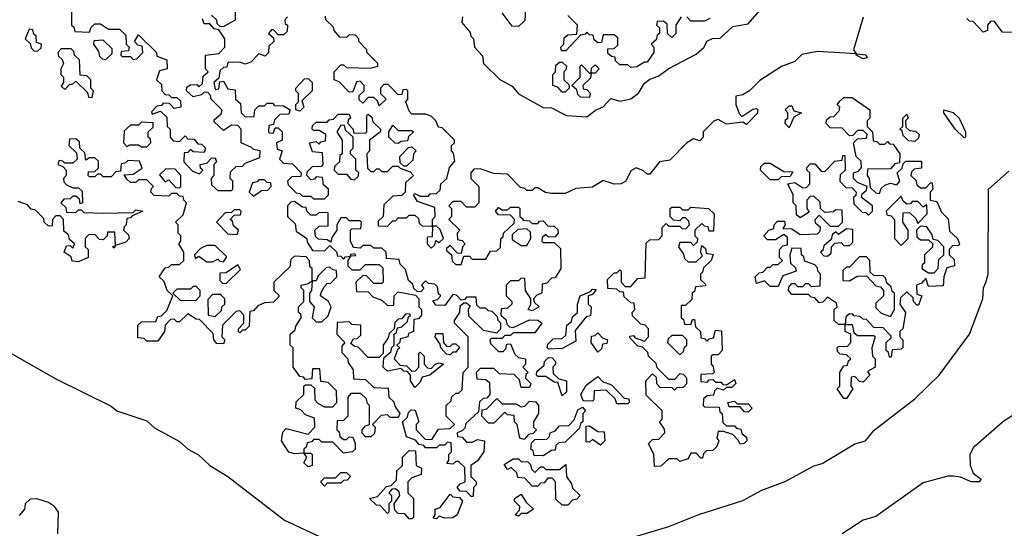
# Model space of a CAD drawing. Extents: x 2528705 to 2678277, y 911730 to 1023331.
# Tile 109 of 241: x 2584370 to 2587972, y 991035 to 992895. Entities that reach past the tile are written whole.
import ezdxf

# ---------------------------------------------------------------- set-up
doc = ezdxf.new("R2010")
doc.units = 0

msp = doc.modelspace()

# ---------------------------------------------------------------- linework, layer by layer
at = {"layer": '0CON20XD'}
for points in [[(2586221.7, 992958.3), (2586217.5, 992892.5), (2586195, 992870), (2586171.7, 992871.7), (2586135, 992920)], [(2584560, 992935), (2584560, 992875), (2584568.3, 992868.3), (2584571.7, 992851.7), (2584625, 992850), (2584631.7, 992868.3), (2584645, 992880), (2584665, 992880), (2584695, 992860), (2584735, 992860), (2584758.3, 992838.3), (2584760, 992805), (2584770, 992795), (2584768.3, 992781.7), (2584741.7, 992778.3), (2584740, 992765), (2584745, 992760), (2584775, 992760), (2584785, 992750), (2584798.3, 992751.7), (2584820, 992775), (2584818.3, 992798.3), (2584801.7, 992801.7), (2584790, 992815), (2584805, 992840), (2584870, 992775), (2584871.7, 992761.7), (2584908.3, 992748.3), (2584910, 992715), (2584881.7, 992708.3), (2584870, 992675), (2584888.3, 992658.3), (2584890, 992635), (2584901.7, 992621.7), (2584915, 992620), (2584925, 992610), (2584945, 992610), (2584958.3, 992598.3), (2584960, 992575), (2584935, 992570), (2584918.3, 992588.3), (2584895, 992590), (2584888.3, 992581.7), (2584871.7, 992578.3), (2584851.7, 992558.3), (2584855, 992550), (2584885, 992560), (2584908.3, 992538.3), (2584910, 992505), (2584920, 992495), (2584920, 992465), (2584931.7, 992451.7), (2584955, 992450), (2584975, 992470), (2584985, 992460), (2585008.3, 992458.3), (2585021.7, 992441.7), (2585035, 992440), (2585050, 992425), (2585045, 992410), (2585005, 992412.5), (2584995, 992420), (2584985, 992410), (2584971.7, 992408.3), (2584970, 992375), (2585001.7, 992341.7), (2585028.3, 992331.7), (2585040, 992345), (2585031.7, 992351.7), (2585030, 992365), (2585055, 992370), (2585071.7, 992388.3), (2585085, 992390), (2585090, 992375), (2585080, 992365), (2585080, 992325), (2585070, 992315), (2585071.7, 992291.7), (2585095, 992270), (2585145, 992270)], [(2585071.7, 992911.7), (2585090, 992895), (2585091.7, 992881.7), (2585101.7, 992871.7), (2585115, 992870), (2585160, 992895), (2585160, 992925)], [(2585990, 992905), (2585987.5, 992885), (2586018.3, 992848.3), (2586020, 992835), (2586030, 992825), (2586033.3, 992795), (2586063, 992763), (2586066.2, 992735), (2586126.4, 992676.4), (2586172, 992652), (2586194.3, 992624.3), (2586285, 992573.8), (2586315, 992573.3), (2586370, 992545), (2586445, 992540), (2586476, 992564), (2586505, 992576.7), (2586533, 992607), (2586565, 992596.7), (2586605, 992606), (2586633.1, 992626.9), (2586655, 992662.5), (2586675, 992677.5), (2586705, 992688.8), (2586745, 992716.2), (2586845, 992768.8), (2586873.3, 992795), (2586884, 992816), (2586903.9, 992826.1), (2586932, 992828), (2586979.3, 992870.7), (2587035, 992880), (2587075, 992926.2)], [(2586521.7, 992771.7), (2586521.7, 992788.3), (2586545, 992790), (2586558.3, 992801.7), (2586558.3, 992828.3), (2586545, 992840), (2586505, 992840), (2586498.3, 992811.7), (2586485, 992810), (2586471.7, 992821.7), (2586468.3, 992838.3), (2586455, 992840), (2586445, 992850), (2586438.3, 992841.7), (2586421.7, 992838.3), (2586368.3, 992781.7), (2586351.7, 992781.7), (2586350, 992795), (2586360, 992805), (2586361.7, 992828.3), (2586375, 992840), (2586408.3, 992841.7), (2586410, 992875), (2586375, 992910)], [(2585145, 992270), (2585150, 992275), (2585150, 992305), (2585140, 992315), (2585141.7, 992338.3), (2585161.7, 992358.3), (2585185, 992360), (2585195, 992370), (2585248.3, 992391.7), (2585250, 992415), (2585225, 992420), (2585218.3, 992428.3), (2585180, 992445), (2585180, 992495), (2585168.3, 992508.3), (2585145, 992510), (2585115, 992490), (2585081.7, 992521.7), (2585081.7, 992528.3), (2585108.3, 992551.7), (2585110, 992565), (2585070, 992605), (2585068.3, 992618.3), (2585058.3, 992628.3), (2585045, 992630), (2585035, 992620), (2585005, 992612.5), (2584980, 992635), (2584981.7, 992648.3), (2584993, 992657), (2585017.5, 992657.5), (2585025, 992650), (2585038.3, 992661.7), (2585041.7, 992688.3), (2585060, 992705), (2585050, 992715), (2585050, 992765), (2585098.3, 992771.7), (2585120, 992795), (2585120, 992825), (2585098.3, 992858.3), (2585081.7, 992861.7), (2585065, 992880), (2585045, 992880), (2585038.3, 992898.3)], [(2585350, 992905), (2585340, 992895), (2585341.7, 992881.7), (2585350, 992875), (2585348.3, 992851.7), (2585335, 992840), (2585315, 992840), (2585298.3, 992858.3), (2585291.7, 992858.3), (2585280, 992845), (2585298.3, 992828.3), (2585300, 992815), (2585281.7, 992798.3), (2585280, 992775), (2585268.3, 992761.7), (2585245, 992770), (2585215, 992740), (2585195, 992732.5), (2585175, 992740), (2585131.7, 992738.3), (2585128.3, 992721.7), (2585115, 992720), (2585101.7, 992708.3), (2585098.3, 992681.7), (2585080, 992665), (2585085, 992640), (2585098.3, 992641.7), (2585101.7, 992668.3), (2585115, 992670), (2585131.7, 992641.7), (2585158.3, 992638.3), (2585160, 992605), (2585178.3, 992588.3), (2585180, 992555), (2585195, 992540), (2585228.3, 992541.7), (2585230, 992565), (2585245, 992580), (2585265, 992580), (2585275, 992590), (2585295, 992590), (2585301.7, 992581.7), (2585335, 992580), (2585360, 992565), (2585355, 992550), (2585321.7, 992548.3), (2585301.7, 992528.3), (2585298.3, 992511.7), (2585281.7, 992508.3), (2585280, 992485), (2585285, 992480), (2585298.3, 992481.7), (2585305, 992500), (2585315, 992500), (2585330, 992485), (2585330, 992455), (2585310, 992445), (2585311.7, 992421.7), (2585330, 992415), (2585320, 992385), (2585335, 992370), (2585368.3, 992368.3), (2585400, 992335), (2585398.3, 992321.7), (2585365, 992320), (2585350, 992305), (2585351.7, 992291.7), (2585381.7, 992261.7), (2585395, 992260), (2585405, 992250), (2585435, 992250), (2585445, 992240), (2585485, 992240), (2585500, 992255), (2585500, 992275), (2585481.7, 992291.7), (2585478.3, 992318.3), (2585455, 992320), (2585448.3, 992311.7), (2585435, 992310), (2585420, 992325), (2585421.7, 992338.3), (2585441.7, 992358.3), (2585475, 992360), (2585480, 992365), (2585478.3, 992408.3), (2585441.7, 992411.7), (2585430, 992445), (2585455, 992450), (2585465, 992440), (2585471.7, 992448.3), (2585488.3, 992451.7), (2585490, 992475), (2585465, 992490), (2585445, 992490), (2585440, 992495), (2585441.7, 992508.3), (2585455, 992520), (2585495, 992520), (2585501.7, 992528.3), (2585518.3, 992531.7), (2585535, 992550), (2585575, 992550), (2585580, 992535), (2585571.7, 992528.3), (2585570, 992515), (2585590, 992495), (2585591.7, 992481.7), (2585635, 992480), (2585640, 992485), (2585640, 992545), (2585645, 992550), (2585658.3, 992538.3), (2585661.7, 992521.7), (2585690, 992495), (2585690, 992485), (2585650, 992455), (2585650, 992415), (2585640, 992405), (2585641.7, 992351.7), (2585655, 992340), (2585665, 992340), (2585675, 992350), (2585685, 992350), (2585695, 992340), (2585715, 992340), (2585735, 992360), (2585755, 992360), (2585761.7, 992351.7), (2585798.3, 992338.3), (2585810, 992325), (2585781.7, 992298.3), (2585780, 992265), (2585768.3, 992251.7), (2585735, 992250), (2585701.7, 992218.3), (2585700, 992175), (2585681.7, 992158.3), (2585681.7, 992141.7), (2585715, 992140), (2585735, 992160), (2585745, 992160), (2585755, 992170), (2585785, 992170), (2585795, 992180), (2585815, 992180), (2585828.3, 992168.3), (2585831.7, 992151.7), (2585841.7, 992141.7), (2585875, 992140), (2585880, 992140)], [(2585880, 992140), (2585880, 992165), (2585890, 992175), (2585888.3, 992208.3), (2585825, 992230), (2585810, 992255), (2585815, 992260), (2585835, 992250), (2585865, 992250), (2585871.7, 992258.3), (2585895, 992260), (2585908.3, 992271.7), (2585910, 992295), (2585932.5, 992315), (2585942.5, 992355), (2585961.7, 992378.3), (2585957, 992407), (2585950, 992415), (2585950, 992435), (2585960, 992445), (2585960, 992455), (2585915, 992500), (2585901.7, 992501.7), (2585892.5, 992525), (2585875, 992542.5), (2585855, 992550), (2585805, 992550), (2585795, 992560), (2585782.5, 992595), (2585790, 992605), (2585790, 992635), (2585785, 992640), (2585771.7, 992638.3), (2585768.3, 992621.7), (2585755, 992620), (2585718.3, 992658.3), (2585701.7, 992658.3), (2585690, 992645), (2585690, 992625), (2585710, 992605), (2585685, 992580), (2585678.3, 992598.3), (2585665, 992610), (2585645, 992610), (2585625, 992590), (2585611.7, 992601.7), (2585611.7, 992618.3), (2585630, 992635), (2585630, 992655), (2585615, 992670), (2585601.7, 992668.3), (2585588.3, 992631.7), (2585575, 992630), (2585538.3, 992668.3), (2585520, 992675), (2585520, 992705), (2585545, 992730), (2585555, 992730), (2585565, 992720), (2585655, 992717.5), (2585680, 992725), (2585680, 992735), (2585640, 992775), (2585640, 992785), (2585610, 992815), (2585610, 992825), (2585598.3, 992838.3), (2585575, 992840), (2585565, 992830), (2585541.7, 992831.7), (2585520, 992855), (2585518.3, 992868.3), (2585490, 992895), (2585488.3, 992908.3)], [(2587456.1, 992903.9), (2587420, 992785), (2587430, 992770), (2587465, 992766.7), (2587470, 992755), (2587455, 992752.5), (2587430, 992765), (2587430, 992770), (2587288.3, 992778.3), (2587231.7, 992768.3), (2587205, 992742.5), (2587156.4, 992723.6), (2587077, 992673), (2587040, 992635), (2587015, 992620), (2586990, 992615), (2586990, 992585), (2587001.7, 992551.7), (2587011.7, 992541.7), (2587052.5, 992567.5), (2587065, 992570), (2587070, 992565), (2587068.3, 992551.7), (2587028.3, 992511.7), (2587015, 992520), (2586955, 992512.5), (2586925, 992530), (2586910, 992525), (2586870, 992485), (2586870, 992465), (2586858.3, 992451.7), (2586835, 992460), (2586810, 992445), (2586748.3, 992381.7), (2586710, 992375), (2586675, 992330), (2586665, 992330), (2586652.5, 992342.5), (2586625, 992353.3), (2586605, 992342.5), (2586587.5, 992305), (2586570, 992295), (2586545, 992293.8), (2586505, 992307.5), (2586465, 992282.5), (2586405, 992277.5), (2586365, 992260), (2586315, 992260), (2586293, 992263), (2586265, 992280), (2586255, 992280), (2586245, 992270), (2586225, 992270), (2586218.3, 992278.3), (2586201.7, 992281.7), (2586155, 992330), (2586105, 992332.5), (2586055, 992350), (2586031.7, 992348.3), (2586020, 992335), (2586020, 992315), (2586050, 992285), (2586050, 992225), (2586035, 992210), (2586005, 992210), (2585985, 992230), (2585955, 992230), (2585940, 992215), (2585950, 992205), (2585950, 992175), (2585940, 992165), (2585980, 992125), (2585970, 992115), (2585971.7, 992091.7), (2585988.3, 992088.3), (2586000, 992075), (2585990, 992065), (2585985, 992040), (2585971.7, 992041.7), (2585945, 992070), (2585931.7, 992058.3), (2585931.7, 992051.7), (2585950, 992035), (2585951.7, 992011.7), (2585965, 992000), (2585985, 992000), (2585995, 992030), (2586015, 992030), (2586025, 992020), (2586075, 992020), (2586091.7, 992048.3), (2586115, 992050), (2586128.3, 992061.7), (2586130, 992095), (2586138.3, 992101.7), (2586140, 992115), (2586178.3, 992151.7), (2586180, 992165), (2586165, 992180), (2586121.7, 992181.7), (2586110, 992195), (2586121.7, 992208.3), (2586135, 992200), (2586155, 992200), (2586165, 992210), (2586195, 992210), (2586200, 992205), (2586200, 992175), (2586208.3, 992168.3)], [(2586790, 992905), (2586770, 992875), (2586770, 992845), (2586755, 992830), (2586740, 992845), (2586738.3, 992878.3), (2586725, 992890), (2586701.7, 992888.3), (2586700, 992875), (2586710, 992865), (2586710, 992845), (2586701.7, 992838.3), (2586698.3, 992821.7), (2586680, 992805), (2586690, 992795), (2586690, 992775), (2586665, 992740), (2586655, 992740), (2586627, 992723), (2586605, 992720), (2586595, 992730), (2586565, 992730), (2586550, 992745), (2586548.3, 992758.3), (2586535, 992760), (2586521.7, 992771.7)], [(2586895, 992900), (2586875, 992890), (2586825, 992890), (2586810, 992905)], [(2588008.3, 992848.3), (2587965, 992850), (2587935, 992890), (2587921.7, 992888.3), (2587910, 992875), (2587910, 992855), (2587895, 992850), (2587858.3, 992888.3), (2587845, 992890), (2587835, 992900)], [(2584435, 992780), (2584448.3, 992791.7), (2584450, 992805), (2584431.7, 992811.7), (2584430, 992835), (2584421.7, 992841.7), (2584418.3, 992858.3), (2584405, 992860), (2584390, 992825), (2584408.3, 992808.3), (2584411.7, 992791.7), (2584421.7, 992781.7), (2584435, 992780)], [(2584685, 992750), (2584708.3, 992771.7), (2584708.3, 992788.3), (2584675, 992820), (2584641.7, 992818.3), (2584640, 992805), (2584658.3, 992778.3), (2584661.7, 992761.7), (2584671.7, 992751.7), (2584685, 992750)], [(2584635, 992610), (2584640, 992635), (2584630, 992645), (2584630, 992675), (2584615, 992690), (2584591.7, 992691.7), (2584588.3, 992748.3), (2584570, 992765), (2584568.3, 992778.3), (2584558.3, 992788.3), (2584521.7, 992788.3), (2584510, 992775), (2584511.7, 992761.7), (2584525, 992750), (2584530, 992735), (2584520, 992715), (2584520, 992695), (2584530, 992685), (2584530, 992665), (2584521.7, 992651.7), (2584535, 992640), (2584551.7, 992658.3), (2584565, 992660), (2584575, 992670), (2584618.3, 992628.3), (2584621.7, 992611.7), (2584635, 992610)], [(2586365, 992630), (2586355, 992630), (2586338.3, 992648.3), (2586320, 992655), (2586320, 992695), (2586330, 992705), (2586331.7, 992728.3), (2586345, 992740), (2586355, 992740), (2586370, 992725), (2586368.3, 992711.7), (2586360, 992705), (2586360, 992675), (2586378.3, 992658.3), (2586380, 992645), (2586365, 992630)], [(2586455, 992610), (2586421.7, 992611.7), (2586411.7, 992621.7), (2586408.3, 992638.3), (2586390, 992655), (2586420, 992685), (2586420, 992725), (2586425, 992730), (2586455, 992700), (2586460, 992700), (2586461.7, 992718.3), (2586475, 992730), (2586490, 992715), (2586475, 992700), (2586460, 992700), (2586458.3, 992681.7), (2586430, 992655), (2586431.7, 992641.7), (2586445, 992640), (2586457, 992627), (2586455, 992610)], [(2585395, 992560), (2585380, 992565), (2585380, 992585), (2585390, 992595), (2585390, 992625), (2585380, 992635), (2585380, 992645), (2585411.7, 992678.3), (2585425, 992680), (2585440, 992665), (2585440, 992635), (2585401.7, 992598.3), (2585410, 992575), (2585395, 992560)], [(2587395, 991510), (2587385, 991510), (2587360, 991545), (2587370, 991555), (2587370, 991605), (2587385, 991630), (2587398.3, 991631.7), (2587401.7, 991648.3), (2587410, 991655), (2587395, 991670), (2587371.7, 991671.7), (2587361.7, 991681.7), (2587360, 991695), (2587365, 991700), (2587398.3, 991701.7), (2587410, 991715), (2587410, 991745), (2587390, 991755), (2587390, 991780), (2587365, 991780), (2587350, 991795), (2587350, 991835), (2587360, 991845), (2587358.3, 991858.3), (2587325, 991880), (2587308.3, 991861.7), (2587295, 991860), (2587278.3, 991878.3), (2587265, 991880), (2587255, 991890), (2587195, 991890), (2587182.5, 991905), (2587183, 991917), (2587195, 991930), (2587205, 991930), (2587215, 991920), (2587235, 991920), (2587245, 991930), (2587255, 991930), (2587265, 991920), (2587298.3, 991921.7), (2587300, 991965), (2587290, 991975), (2587288.3, 991988.3), (2587278.3, 991998.3), (2587241.7, 992011.7), (2587238.3, 992028.3), (2587230, 992035), (2587228.3, 992058.3), (2587195, 992060), (2587187.5, 992035), (2587190, 992005), (2587208.3, 991988.3), (2587210, 991975), (2587161.7, 991958.3), (2587145, 991920), (2587115, 991920), (2587095, 991940), (2587065, 991930), (2587060, 991955), (2587075, 991970), (2587088.3, 991971.7), (2587105, 991990), (2587115, 991990), (2587125, 992000), (2587145, 992000), (2587160, 992015), (2587150, 992025), (2587150, 992055), (2587161.7, 992068.3), (2587178.3, 992071.7), (2587178.3, 992098.3), (2587165, 992110), (2587135, 992090), (2587105, 992090), (2587092.5, 992105), (2587110, 992125), (2587128.3, 992131.7), (2587130, 992145), (2587141.7, 992158.3), (2587168.3, 992158.3), (2587170, 992145), (2587161.7, 992131.7), (2587195, 992130), (2587225, 992110), (2587288.3, 992111.7), (2587298.3, 992121.7), (2587300, 992135), (2587281.7, 992151.7), (2587280, 992165), (2587295, 992180), (2587335, 992140), (2587365, 992140), (2587380, 992155), (2587378.3, 992198.3), (2587355, 992200), (2587347, 992193), (2587315, 992190), (2587300, 992205), (2587298.3, 992228.3), (2587275, 992250), (2587261.7, 992248.3), (2587250, 992235), (2587250, 992205), (2587258.3, 992191.7), (2587225, 992170), (2587211.7, 992181.7), (2587210, 992215), (2587200, 992225), (2587200, 992255), (2587180, 992295), (2587205, 992300), (2587235, 992280), (2587248.3, 992281.7), (2587260, 992295), (2587260, 992335), (2587250, 992345), (2587250, 992355), (2587261.7, 992368.3), (2587278.3, 992368.3), (2587301.7, 992341.7), (2587315, 992340), (2587351.7, 992378.3), (2587378.3, 992381.7), (2587381.7, 992398.3), (2587388.3, 992398.3), (2587390, 992345), (2587371.7, 992328.3), (2587370, 992305), (2587391.7, 992281.7), (2587415, 992280), (2587430, 992265), (2587428.3, 992251.7), (2587420, 992245), (2587421.7, 992221.7), (2587451.7, 992191.7), (2587465, 992190), (2587475, 992180), (2587490, 992195), (2587490, 992215), (2587450, 992245), (2587451.7, 992258.3), (2587468.3, 992271.7), (2587470, 992285), (2587435, 992300), (2587420, 992315), (2587420, 992335), (2587438.3, 992341.7), (2587450, 992355), (2587448.3, 992378.3), (2587430, 992395), (2587420, 992445), (2587435, 992460), (2587468.3, 992461.7), (2587470, 992475), (2587455, 992490), (2587435, 992490), (2587418.3, 992471.7), (2587405, 992470), (2587378.3, 992498.3), (2587335, 992500), (2587320, 992515), (2587321.7, 992528.3), (2587335, 992540), (2587348.3, 992541.7), (2587368.3, 992561.7), (2587370, 992575), (2587360, 992585), (2587371.7, 992598.3), (2587385, 992610), (2587415, 992610), (2587480, 992565), (2587480, 992535), (2587470, 992525), (2587470, 992505), (2587490, 992485), (2587491.7, 992451.7), (2587505, 992450), (2587515, 992440), (2587535, 992440), (2587545, 992450), (2587551.7, 992441.7), (2587565, 992440), (2587590, 992405), (2587588.3, 992371.7), (2587571.7, 992368.3), (2587555, 992350), (2587471.7, 992348.3), (2587470, 992325), (2587477.5, 992315), (2587481.7, 992281.7), (2587501.7, 992261.7), (2587515, 992260), (2587521.7, 992278.3), (2587535, 992290), (2587555, 992297.5), (2587578.3, 992291.7), (2587590, 992305), (2587580, 992335), (2587598.3, 992351.7), (2587601.7, 992368.3), (2587611.7, 992378.3), (2587668.3, 992378.3), (2587668.3, 992351.7), (2587641.7, 992348.3), (2587631.7, 992338.3), (2587630, 992325), (2587648.3, 992308.3), (2587651.7, 992291.7), (2587665, 992280), (2587685, 992280), (2587701.7, 992298.3), (2587708.3, 992298.3), (2587710, 992275), (2587700, 992265), (2587700, 992235), (2587725, 992230), (2587741.7, 992191.7), (2587767, 992167), (2587771.7, 992121.7), (2587800, 992095), (2587807.5, 992075), (2587805, 992070), (2587781.7, 992068.3), (2587770, 992055), (2587770, 992035), (2587788.3, 992018.3), (2587790, 991995), (2587761.7, 991988.3), (2587750, 991955), (2587748.3, 991921.7), (2587695, 991920), (2587685, 991950), (2587668.3, 991931.7), (2587650, 991925), (2587651.7, 991891.7), (2587670, 991885), (2587658.3, 991851.7), (2587651.7, 991851.7), (2587640, 991865), (2587638.3, 991878.3), (2587615, 991900), (2587591.7, 991878.3), (2587590, 991855), (2587610, 991825), (2587600, 991765), (2587590, 991755), (2587590, 991735), (2587600, 991725), (2587600, 991695), (2587595, 991690), (2587561.7, 991688.3), (2587558.3, 991661.7), (2587551.7, 991661.7), (2587548.3, 991678.3), (2587540, 991685), (2587540, 991715), (2587558.3, 991731.7), (2587558.3, 991738.3), (2587528.3, 991768.3), (2587495, 991770), (2587468.3, 991798.3), (2587455, 991800), (2587445, 991810), (2587421.7, 991811.7), (2587418.3, 991818.3), (2587405, 991820), (2587391.7, 991808.3), (2587390, 991780), (2587415, 991780), (2587421.7, 991751.7), (2587435, 991740), (2587495, 991740), (2587500, 991735), (2587487.5, 991695), (2587490, 991665), (2587500, 991655), (2587500, 991625), (2587471.7, 991608.3), (2587480, 991595), (2587455, 991570), (2587441.7, 991571.7), (2587425, 991590), (2587411.7, 991588.3), (2587410, 991555), (2587417.5, 991545), (2587395, 991510)], [(2587185, 992500), (2587170, 992515), (2587171.7, 992528.3), (2587180, 992535), (2587180, 992555), (2587170, 992565), (2587185, 992580), (2587195, 992580), (2587201.7, 992561.7), (2587230, 992555), (2587201.7, 992538.3), (2587185, 992500)], [(2587645, 992450), (2587621.7, 992451.7), (2587601.7, 992471.7), (2587598.3, 992488.3), (2587590, 992495), (2587600, 992505), (2587600, 992535), (2587615, 992550), (2587620, 992535), (2587610, 992525), (2587611.7, 992501.7), (2587625, 992490), (2587647, 992487), (2587660, 992475), (2587658.3, 992461.7), (2587645, 992450)], [(2587825, 992462.5), (2587792.5, 992495), (2587750, 992555), (2587750, 992565), (2587785, 992556), (2587806.2, 992535), (2587830, 992485), (2587830, 992465), (2587825, 992462.5)], [(2584835, 992430), (2584850, 992445), (2584848.3, 992458.3), (2584840, 992465), (2584840, 992485), (2584858.3, 992501.7), (2584858.3, 992518.3), (2584815, 992520), (2584805, 992510), (2584775, 992510), (2584751.7, 992488.3), (2584750, 992445), (2584761.7, 992431.7), (2584772.5, 992437.5), (2584805, 992437.5), (2584815, 992430), (2584835, 992430)], [(2585595, 992310), (2585608.3, 992321.7), (2585610, 992335), (2585600, 992345), (2585600, 992385), (2585580, 992405), (2585580, 992415), (2585590, 992425), (2585590, 992465), (2585561.7, 992491.7), (2585558.3, 992508.3), (2585545, 992510), (2585530, 992485), (2585550, 992455), (2585550, 992405), (2585541.7, 992398.3), (2585540, 992375), (2585521.7, 992358.3), (2585520, 992345), (2585535, 992330), (2585565, 992330), (2585581.7, 992311.7), (2585595, 992310)], [(2585755, 992442.5), (2585743, 992443), (2585720, 992465), (2585720, 992485), (2585735, 992510), (2585755, 992490), (2585805, 992490), (2585810, 992485), (2585791.7, 992468.3), (2585788.3, 992451.7), (2585765, 992450), (2585755, 992442.5)], [(2585587.5, 991315), (2585555, 991310), (2585515, 991350), (2585475, 991350), (2585465, 991360), (2585445, 991360), (2585438.3, 991351.7), (2585421.7, 991348.3), (2585418.3, 991331.7), (2585410, 991325), (2585410, 991310), (2585435, 991310), (2585440, 991305), (2585440, 991265), (2585425, 991260), (2585410, 991275), (2585420, 991295), (2585410, 991310), (2585375, 991307.5), (2585355, 991313.3), (2585327.5, 991355), (2585333, 991387), (2585345, 991400), (2585425, 991380), (2585450, 991405), (2585448.3, 991438.3), (2585415, 991450), (2585398.3, 991468.3), (2585380, 991475), (2585381.7, 991498.3), (2585410, 991525), (2585410, 991555), (2585415, 991560), (2585435, 991560), (2585448.3, 991548.3), (2585450, 991505), (2585461.7, 991491.7), (2585485, 991480), (2585515, 991480), (2585530, 991495), (2585528.3, 991538.3), (2585498.3, 991568.3), (2585471.7, 991571.7), (2585468.3, 991618.3), (2585441.7, 991618.3), (2585438.3, 991581.7), (2585415, 991580), (2585408.3, 991588.3), (2585395, 991590), (2585370, 991625), (2585370, 991695), (2585360, 991705), (2585360, 991745), (2585378.3, 991761.7), (2585380, 991775), (2585400, 991805), (2585398.3, 991818.3), (2585390, 991825), (2585390, 991845), (2585410, 991865), (2585410, 991905), (2585400, 991915), (2585400, 991925), (2585425, 991930), (2585440, 991940), (2585440, 991985), (2585431.7, 991991.7), (2585430, 992015), (2585418.3, 992028.3), (2585375, 992030), (2585361.7, 992018.3), (2585358.3, 991991.7), (2585300, 991935), (2585300, 991905), (2585318.3, 991888.3), (2585318.3, 991881.7), (2585298.3, 991861.7), (2585265, 991860), (2585241.7, 991848.3), (2585225, 991830), (2585211.7, 991828.3), (2585210, 991775), (2585195, 991760), (2585185, 991760), (2585175, 991750), (2585170, 991755), (2585170, 991765), (2585190, 991785), (2585190, 991815), (2585175, 991830), (2585161.7, 991828.3), (2585111.7, 991778.3), (2585110, 991735), (2585120, 991725), (2585115, 991710), (2585091.7, 991711.7), (2585080, 991725), (2585078.3, 991748.3), (2585028.3, 991798.3), (2585015, 991800), (2584985, 991820), (2584955, 991790), (2584945, 991790), (2584935, 991800), (2584921.7, 991798.3), (2584901.7, 991778.3), (2584900, 991755), (2584875, 991720), (2584835, 991720), (2584825, 991730), (2584801.7, 991731.7), (2584801.7, 991778.3), (2584815, 991790), (2584868.3, 991791.7), (2584875, 991810), (2584888.3, 991811.7), (2584908.3, 991831.7), (2584930, 991885), (2584925, 991890), (2584910, 991905), (2584898.3, 991938.3), (2584880, 991955), (2584901.7, 991988.3), (2584915, 991990), (2584925, 992000), (2584955, 992000), (2584970, 992015), (2584970, 992045), (2584952.5, 992075), (2584960, 992085), (2584960, 992105), (2584950, 992115), (2584950, 992145), (2584940, 992155), (2584968.3, 992181.7), (2584980, 992225), (2584970, 992235), (2584968.3, 992248.3), (2584955, 992250), (2584945, 992260), (2584925, 992260), (2584915, 992250), (2584861.7, 992251.7), (2584850, 992265), (2584851.7, 992278.3), (2584860, 992285), (2584835, 992310), (2584805, 992310), (2584795, 992300), (2584775, 992300), (2584761.7, 992311.7), (2584751.7, 992328.3), (2584785, 992330), (2584818.3, 992351.7), (2584808.3, 992378.3), (2584765, 992380), (2584755, 992370), (2584741.7, 992368.3), (2584738.3, 992341.7), (2584721.7, 992338.3), (2584705, 992320), (2584675, 992320), (2584665, 992330), (2584655, 992330), (2584645, 992320), (2584625, 992320), (2584620, 992325), (2584621.7, 992338.3), (2584645, 992340), (2584658.3, 992351.7), (2584658.3, 992378.3), (2584645, 992390), (2584625, 992390), (2584611.7, 992381.7), (2584608.3, 992408.3), (2584590, 992425), (2584588.3, 992448.3), (2584575, 992460), (2584551.7, 992458.3), (2584550, 992435), (2584578.3, 992408.3), (2584580, 992385), (2584565, 992370), (2584535, 992370), (2584528.3, 992378.3), (2584515, 992380), (2584510, 992365), (2584528.3, 992358.3), (2584540, 992345), (2584540, 992325), (2584530, 992315), (2584531.7, 992301.7), (2584541.7, 992291.7), (2584565, 992280), (2584585, 992280), (2584598.3, 992268.3), (2584600, 992225), (2584591.7, 992221.7), (2584588.3, 992238.3), (2584575, 992250), (2584565, 992250), (2584555, 992240), (2584531.7, 992238.3), (2584520, 992225), (2584538.3, 992208.3), (2584541.7, 992191.7), (2584575, 992190), (2584585, 992200), (2584595, 992200), (2584605, 992190), (2584675, 992187.5), (2584785, 992190), (2584795, 992200), (2584820, 992195), (2584781.7, 992178.3), (2584775, 992170), (2584761.7, 992168.3), (2584760, 992145), (2584751.7, 992138.3), (2584750, 992125), (2584768.3, 992108.3), (2584770, 992095), (2584758.3, 992081.7), (2584720, 992070), (2584715, 992060), (2584710, 992065), (2584720, 992070), (2584718.3, 992118.3), (2584691.7, 992118.3), (2584690, 992105), (2584675, 992090), (2584661.7, 992091.7), (2584645, 992110), (2584621.7, 992108.3), (2584610, 992095), (2584610, 992065), (2584620, 992055), (2584620, 992025), (2584585, 992010), (2584561.7, 992011.7), (2584558.3, 992028.3), (2584532.5, 992045), (2584541.7, 992068.3), (2584555, 992070), (2584565, 992060), (2584570, 992075), (2584551.7, 992091.7), (2584548.3, 992108.3), (2584531.7, 992121.7), (2584530, 992165), (2584518.3, 992178.3), (2584501.7, 992178.3), (2584490, 992165), (2584488.3, 992141.7), (2584475, 992140), (2584460, 992155), (2584458.3, 992168.3), (2584428.3, 992198.3), (2584411.7, 992201.7), (2584398.3, 992218.3), (2584365, 992230)], [(2585785, 992360), (2585775, 992360), (2585761.7, 992371.7), (2585760, 992395), (2585791.7, 992428.3), (2585805, 992430), (2585820, 992415), (2585810, 992405), (2585808.3, 992381.7), (2585785, 992360)], [(2587145, 992310), (2587115, 992310), (2587080, 992345), (2587081.7, 992358.3), (2587095, 992370), (2587115, 992370), (2587165, 992340), (2587198.3, 992338.3), (2587188.3, 992321.7), (2587155, 992320), (2587145, 992310)], [(2584955, 992280), (2584960, 992285), (2584960, 992325), (2584938.3, 992348.3), (2584905, 992350), (2584881.7, 992328.3), (2584901.7, 992301.7), (2584915, 992310), (2584941.7, 992281.7), (2584955, 992280)], [(2586577.7, 990992.3), (2586745, 991041.5), (2586854.2, 991085.8), (2587015, 991136.7), (2587085.3, 991174.7), (2587172.4, 991207.6), (2587275, 991263.3), (2587305, 991272.2), (2587425, 991344), (2587463.8, 991355), (2587495.6, 991394.4), (2587645, 991508.6), (2587733.8, 991595), (2587844.3, 991745), (2587893.3, 991875), (2587895.4, 991914.6), (2587903.9, 991933.9), (2587913.3, 991965), (2587913.8, 992275), (2587988.3, 992341.7)], [(2585225, 992250), (2585255, 992270), (2585278.3, 992271.7), (2585290, 992285), (2585288.3, 992298.3), (2585275, 992300), (2585265, 992310), (2585245, 992310), (2585238.3, 992301.7), (2585221.7, 992298.3), (2585210, 992265), (2585225, 992250)], [(2586208.3, 992168.3), (2586211.7, 992161.7), (2586235, 992160), (2586245, 992150), (2586265, 992150), (2586271.7, 992158.3), (2586285, 992160), (2586301.7, 992141.7), (2586325, 992140), (2586338.3, 992128.3), (2586340, 992115), (2586328.3, 992101.7), (2586305, 992100), (2586295, 992110), (2586281.7, 992098.3), (2586280, 992085), (2586285, 992080), (2586325, 992080), (2586348.3, 992058.3), (2586350, 991985), (2586328.3, 991951.7), (2586315, 991950), (2586298.3, 991931.7), (2586281.7, 991928.3), (2586280, 991895), (2586261.7, 991888.3), (2586250, 991875), (2586251.7, 991861.7), (2586270, 991845), (2586245, 991830), (2586230, 991835), (2586240, 991855), (2586240, 991875), (2586220, 991905), (2586218.3, 991948.3), (2586205, 991950), (2586195, 991940), (2586165, 991940), (2586150, 991925), (2586150, 991885), (2586170, 991865), (2586170, 991855), (2586155, 991840), (2586131.7, 991838.3), (2586130, 991815), (2586148.3, 991798.3), (2586151.7, 991781.7), (2586161.7, 991771.7), (2586175, 991770), (2586235, 991797.5), (2586267, 991797), (2586280, 991785), (2586255, 991750), (2586175, 991750), (2586165, 991740), (2586145, 991740), (2586135, 991730), (2586095, 991730), (2586090, 991725), (2586091.7, 991711.7), (2586121.7, 991681.7), (2586138.3, 991681.7), (2586148.3, 991691.7), (2586151.7, 991708.3), (2586165, 991710), (2586181.7, 991671.7), (2586195, 991660), (2586220, 991655), (2586220, 991635), (2586210, 991625), (2586230, 991605), (2586221.7, 991598.3), (2586220, 991585), (2586240, 991565), (2586235, 991550), (2586205, 991550), (2586198.3, 991578.3), (2586178.3, 991598.3), (2586125, 991600), (2586105, 991620), (2586055, 991620), (2586040, 991605), (2586041.7, 991581.7), (2586075, 991580), (2586088.3, 991568.3), (2586090, 991525), (2586078.3, 991511.7), (2586065, 991510), (2586051.7, 991498.3), (2586048.3, 991461.7), (2586001.7, 991418.3), (2585998.3, 991401.7), (2585988.3, 991391.7), (2585970, 991385), (2585971.7, 991371.7), (2585988.3, 991368.3), (2586005, 991350), (2586025, 991350), (2586045, 991360), (2586070, 991355), (2586067.5, 991315), (2586045, 991282.5), (2586020, 991265), (2586020, 991225), (2586040, 991205), (2586040, 991195), (2586030, 991185), (2586028.3, 991151.7), (2586021.7, 991151.7), (2586005, 991170), (2585981.7, 991171.7), (2585970, 991185), (2585981.7, 991198.3), (2586000, 991205), (2585998.3, 991258.3), (2585975, 991280), (2585965, 991280), (2585955, 991270), (2585933, 991273), (2585940, 991285), (2585940, 991305), (2585950, 991315), (2585948.3, 991348.3), (2585935, 991350), (2585925, 991340), (2585905, 991340), (2585895, 991330), (2585855, 991330), (2585848.3, 991338.3), (2585831.7, 991341.7), (2585818.3, 991358.3), (2585785, 991370), (2585770, 991425), (2585788.3, 991441.7), (2585791.7, 991458.3), (2585801.7, 991468.3), (2585817, 991467), (2585830, 991425), (2585820, 991415), (2585820, 991395), (2585855, 991360), (2585878.3, 991361.7), (2585901.7, 991398.3), (2585945, 991400), (2585960, 991415), (2585930, 991445), (2585930, 991485), (2585948.3, 991501.7), (2585950, 991515), (2585965, 991530), (2585975, 991530), (2585988.3, 991541.7), (2585992.5, 991605), (2586010, 991625), (2586010, 991735), (2585960, 991785), (2585960, 991795), (2585980, 991825), (2585981.7, 991848.3), (2585995, 991860), (2586005, 991860), (2586018.3, 991848.3), (2586010, 991835), (2586011.7, 991811.7), (2586065, 991760), (2586115, 991750), (2586130, 991765), (2586130, 991785), (2586120, 991795), (2586118.3, 991808.3), (2586098.3, 991828.3), (2586085, 991830), (2586075, 991840), (2586055, 991840), (2586041.7, 991851.7), (2586040, 991880), (2586005, 991880), (2585998.3, 991871.7), (2585985, 991870), (2585968.3, 991888.3), (2585955, 991890), (2585925, 991850), (2585891.7, 991851.7), (2585881.7, 991868.3), (2585898.3, 991871.7), (2585910, 991885), (2585902.5, 991892.5), (2585898.3, 991918.3), (2585888.3, 991928.3), (2585865, 991930), (2585855, 991940), (2585840, 991925), (2585848.3, 991911.7), (2585838.3, 991901.7), (2585825, 991900), (2585811.7, 991911.7), (2585808.3, 991928.3), (2585791.7, 991941.7), (2585781.7, 991981.7), (2585761.7, 992001.7), (2585758.3, 992018.3), (2585711.7, 992021.7), (2585710, 992045), (2585695, 992060), (2585665, 992060), (2585655, 992070), (2585625, 992070), (2585615, 992060), (2585591.7, 992061.7), (2585580, 992085), (2585580, 992125), (2585585, 992130), (2585618.3, 992131.7), (2585620, 992155), (2585615, 992160), (2585575, 992160), (2585565, 992170), (2585545, 992170), (2585530, 992145), (2585530, 992125), (2585511.7, 992098.3), (2585508.3, 992081.7), (2585495, 992090), (2585463, 992093), (2585452.5, 992102.5), (2585450, 992125), (2585465, 992140), (2585498.3, 992141.7), (2585498.3, 992188.3), (2585465, 992190), (2585455, 992180), (2585435, 992180), (2585420, 992195), (2585418.3, 992208.3), (2585405, 992210), (2585375, 992230), (2585361.7, 992228.3), (2585350, 992215), (2585350, 992175), (2585378.3, 992148.3), (2585381.7, 992121.7), (2585420, 992095), (2585421.7, 992081.7), (2585441.7, 992051.7), (2585485, 992050), (2585505, 992070), (2585530, 992045), (2585531.7, 992031.7), (2585545, 992030), (2585555, 992020), (2585561.7, 992028.3), (2585580, 992030), (2585581.7, 992038.3), (2585595, 992040), (2585598.3, 992031.7), (2585580, 992030), (2585570, 992015), (2585570, 991995), (2585585, 991980), (2585615, 991980), (2585635, 992000), (2585685, 992000), (2585698.3, 991988.3), (2585700, 991935), (2585695, 991930), (2585665, 991930), (2585638.3, 991958.3), (2585625, 991960), (2585600, 991935), (2585601.7, 991901.7), (2585645, 991900), (2585661.7, 991881.7), (2585695, 991870), (2585715, 991850), (2585738.3, 991851.7), (2585740, 991885), (2585755, 991900), (2585818.3, 991888.3), (2585830, 991875), (2585830, 991845), (2585840, 991835), (2585840, 991815), (2585828.3, 991801.7), (2585811.7, 991798.3), (2585810, 991755), (2585791.7, 991748.3), (2585790, 991735), (2585761.7, 991728.3), (2585760, 991715), (2585750, 991705), (2585760, 991695), (2585751.7, 991688.3), (2585740, 991655), (2585761.7, 991631.7), (2585785, 991630), (2585805, 991610), (2585818.3, 991611.7), (2585830, 991625), (2585830, 991675), (2585835, 991680), (2585850, 991665), (2585850, 991635), (2585861.7, 991621.7), (2585875, 991620), (2585890, 991635), (2585905, 991640), (2585920, 991635), (2585870, 991595), (2585841.7, 991588.3), (2585835, 991570), (2585815, 991550), (2585800, 991575), (2585800, 991595), (2585788.3, 991608.3), (2585775, 991610), (2585765, 991620), (2585715, 991610), (2585700, 991625), (2585701.7, 991658.3), (2585728.3, 991681.7), (2585730, 991695), (2585740, 991705), (2585740, 991745), (2585748.3, 991751.7), (2585751.7, 991768.3), (2585768.3, 991771.7), (2585788.3, 991791.7), (2585791.7, 991808.3), (2585800, 991815), (2585795, 991820), (2585781.7, 991818.3), (2585768.3, 991801.7), (2585755, 991800), (2585741.7, 991788.3), (2585740, 991765), (2585721.7, 991748.3), (2585718.3, 991731.7), (2585700, 991705), (2585700, 991675), (2585685, 991660), (2585645, 991660), (2585608.3, 991698.3), (2585595, 991700), (2585581.7, 991711.7), (2585591.7, 991728.3), (2585605, 991730), (2585618.3, 991741.7), (2585618.3, 991778.3), (2585585, 991780), (2585575, 991790), (2585531.7, 991788.3), (2585530, 991745), (2585560, 991715), (2585548.3, 991701.7), (2585548.3, 991678.3), (2585570, 991655), (2585571.7, 991641.7), (2585590, 991615), (2585591.7, 991581.7), (2585635, 991580), (2585665, 991550), (2585718.3, 991548.3), (2585720, 991515), (2585738.3, 991498.3), (2585741.7, 991481.7), (2585760, 991455), (2585755, 991440), (2585725, 991440), (2585715, 991450), (2585691.7, 991448.3), (2585660, 991415), (2585670, 991405), (2585668.3, 991381.7), (2585655, 991370), (2585635, 991370), (2585623, 991383), (2585622.5, 991395), (2585635, 991410), (2585650, 991415), (2585650, 991485), (2585641.7, 991491.7), (2585638.3, 991508.3), (2585618.3, 991528.3), (2585581.7, 991528.3), (2585570, 991515), (2585570, 991445), (2585555, 991430), (2585531.7, 991428.3), (2585530, 991395), (2585538.3, 991388.3), (2585541.7, 991371.7), (2585555, 991360), (2585565, 991360), (2585575, 991370), (2585588.3, 991368.3), (2585597.5, 991345), (2585597.5, 991325), (2585587.5, 991315)], [(2587595, 992070), (2587620, 992095), (2587620, 992125), (2587600, 992155), (2587601.7, 992188.3), (2587625, 992190), (2587648.3, 992168.3), (2587655, 992150), (2587690, 992185), (2587688.3, 992218.3), (2587675, 992210), (2587655, 992230), (2587635, 992230), (2587628.3, 992221.7), (2587615, 992220), (2587601.7, 992231.7), (2587595, 992250), (2587540, 992195), (2587541.7, 992181.7), (2587558.3, 992178.3), (2587570, 992165), (2587570, 992095), (2587595, 992070)], [(2585165, 992110), (2585170, 992125), (2585151.7, 992141.7), (2585148.3, 992158.3), (2585140, 992165), (2585155, 992180), (2585178.3, 992181.7), (2585180, 992195), (2585175, 992200), (2585155, 992200), (2585145, 992190), (2585121.7, 992188.3), (2585090, 992155), (2585131.7, 992111.7), (2585165, 992110)], [(2586691.7, 991261.7), (2586690, 991305), (2586670, 991345), (2586685, 991360), (2586708.3, 991361.7), (2586730, 991385), (2586728.3, 991398.3), (2586710, 991425), (2586720, 991435), (2586720, 991465), (2586661.7, 991521.7), (2586660, 991575), (2586685, 991600), (2586698.3, 991588.3), (2586700, 991565), (2586711.7, 991551.7), (2586755, 991550), (2586765, 991540), (2586775, 991550), (2586798.3, 991551.7), (2586810, 991565), (2586810, 991585), (2586798.3, 991598.3), (2586785, 991600), (2586765, 991580), (2586745, 991580), (2586701.7, 991621.7), (2586698.3, 991638.3), (2586670, 991665), (2586668.3, 991678.3), (2586648.3, 991698.3), (2586631.7, 991701.7), (2586601.7, 991731.7), (2586601.7, 991738.3), (2586615, 991740), (2586621.7, 991731.7), (2586655, 991720), (2586670, 991735), (2586670, 991765), (2586658.3, 991778.3), (2586641.7, 991781.7), (2586611.7, 991811.7), (2586610, 991825), (2586620, 991835), (2586618.3, 991858.3), (2586605, 991860), (2586591.7, 991871.7), (2586581.7, 991881.7), (2586578.3, 991898.3), (2586565, 991900), (2586555, 991910), (2586521.7, 991911.7), (2586520, 991945), (2586545, 991970), (2586555, 991970), (2586565, 991980), (2586570, 991975), (2586570, 991935), (2586585, 991920), (2586605, 991920), (2586631.7, 991948.3), (2586658.3, 991951.7), (2586661.7, 992078.3), (2586675, 992090), (2586708.3, 992091.7), (2586720, 992105), (2586720, 992135), (2586735, 992150), (2586745, 992140), (2586785, 992140), (2586795, 992130), (2586808.3, 992131.7), (2586820, 992145), (2586818.3, 992158.3), (2586805, 992170), (2586795, 992170), (2586785, 992160), (2586761.7, 992161.7), (2586750, 992175), (2586750, 992205), (2586755, 992210), (2586785, 992210), (2586795, 992200), (2586815, 992200), (2586825, 992210), (2586890, 992205), (2586910, 992185), (2586908.3, 992121.7), (2586891.7, 992121.7), (2586888.3, 992138.3), (2586875, 992140), (2586865, 992150), (2586840, 992125), (2586840, 992105), (2586850, 992095), (2586848.3, 992081.7), (2586835, 992070), (2586825, 992080), (2586785, 992080), (2586780, 992065), (2586798.3, 992038.3), (2586801.7, 992021.7), (2586815, 992010), (2586845, 992010), (2586868.3, 992031.7), (2586860, 992045), (2586865, 992070), (2586878.3, 992058.3), (2586881.7, 992041.7), (2586907, 992037), (2586900, 992015), (2586871.7, 991988.3), (2586868.3, 991971.7), (2586860, 991965), (2586860, 991945), (2586878.3, 991928.3), (2586878.3, 991921.7), (2586841.7, 991918.3), (2586838.3, 991901.7), (2586830, 991895), (2586828.3, 991871.7), (2586805, 991850), (2586790, 991850), (2586790, 991805), (2586798.3, 991798.3), (2586801.7, 991781.7), (2586825, 991780), (2586831.7, 991798.3), (2586838.3, 991798.3), (2586841.7, 991771.7), (2586860, 991755), (2586861.7, 991731.7), (2586875, 991730), (2586885, 991720), (2586891.7, 991728.3), (2586908.3, 991731.7), (2586915, 991760), (2586937, 991757), (2586940, 991685), (2586925, 991670), (2586905, 991670), (2586900, 991665), (2586900, 991635), (2586907, 991627), (2586910, 991605), (2586905, 991600), (2586861.7, 991598.3), (2586861.7, 991571.7), (2586885, 991570), (2586891.7, 991578.3), (2586905, 991580), (2586915, 991570), (2586935, 991570), (2586941.7, 991561.7), (2586955, 991560), (2586985, 991580), (2586990, 991565), (2586975, 991550), (2586955, 991550), (2586945, 991540), (2586921.7, 991548.3), (2586911.7, 991538.3), (2586908.3, 991521.7), (2586885, 991520), (2586871.7, 991508.3), (2586870, 991485), (2586875, 991480), (2586928.3, 991478.3), (2586931.7, 991461.7), (2586940, 991455), (2586941.7, 991421.7), (2586955, 991410), (2586985, 991410), (2586991.7, 991401.7), (2587008.3, 991398.3), (2587011.7, 991381.7), (2587028.3, 991368.3), (2587030, 991355), (2587020, 991345), (2587005, 991342.5), (2586998.3, 991358.3), (2586978.3, 991378.3), (2586945, 991390), (2586925, 991390), (2586920, 991365), (2586927.5, 991355), (2586920, 991335), (2586905, 991320), (2586881.7, 991318.3), (2586871.7, 991308.3), (2586868.3, 991291.7), (2586861.7, 991291.7), (2586845, 991310), (2586825, 991310), (2586815, 991290), (2586785, 991280), (2586775, 991290), (2586745, 991290), (2586715, 991262.5), (2586691.7, 991261.7)], [(2585875, 992060), (2585888.3, 992071.7), (2585891.7, 992088.3), (2585905, 992080), (2585920, 992095), (2585908.3, 992128.3), (2585895, 992140), (2585880, 992140), (2585878.3, 992101.7), (2585860, 992100), (2585860, 992075), (2585875, 992060)], [(2586225, 992070), (2586240, 992095), (2586238.3, 992118.3), (2586225, 992130), (2586191.7, 992128.3), (2586171.7, 992108.3), (2586171.7, 992091.7), (2586205, 992070), (2586225, 992070)], [(2587325, 992030), (2587338.3, 992041.7), (2587340, 992065), (2587351.7, 992078.3), (2587375, 992080), (2587385, 992070), (2587405, 992070), (2587418.3, 992081.7), (2587418.3, 992128.3), (2587395, 992130), (2587365, 992110), (2587355, 992120), (2587341.7, 992108.3), (2587338.3, 992091.7), (2587311.7, 992068.3), (2587308.3, 992051.7), (2587300, 992045), (2587311.7, 992031.7), (2587325, 992030)], [(2587715, 991970), (2587730, 991985), (2587731.7, 992018.3), (2587750, 992035), (2587750, 992065), (2587728.3, 992088.3), (2587711.7, 992091.7), (2587708.3, 992108.3), (2587688.3, 992138.3), (2587665, 992140), (2587650, 992125), (2587651.7, 992101.7), (2587665, 992090), (2587695, 992090), (2587710, 992075), (2587708.3, 992061.7), (2587680, 992035), (2587680, 992005), (2587671.7, 991998.3), (2587670, 991985), (2587695, 991970), (2587715, 991970)], [(2585115, 992010), (2585128.3, 992028.3), (2585085, 992070), (2585055, 992070), (2585031.7, 992058.3), (2585010, 992035), (2585011.7, 992021.7), (2585025, 992030), (2585055, 992010), (2585075, 992010), (2585095, 992020), (2585101.7, 992011.7), (2585115, 992010)], [(2587555, 991810), (2587570, 991835), (2587570, 991895), (2587561.7, 991901.7), (2587558.3, 991918.3), (2587541.7, 991931.7), (2587538.3, 991948.3), (2587528.3, 991958.3), (2587495, 991960), (2587481.7, 991971.7), (2587480, 992015), (2587468.3, 992028.3), (2587441.7, 992028.3), (2587405, 991990), (2587395, 991990), (2587381.7, 991978.3), (2587381.7, 991941.7), (2587405, 991940), (2587433, 991957), (2587468.3, 991958.3), (2587501.7, 991921.7), (2587518.3, 991918.3), (2587530, 991905), (2587530, 991885), (2587501.7, 991858.3), (2587501.7, 991841.7), (2587521.7, 991821.7), (2587555, 991810)], [(2585125, 991930), (2585178.3, 991981.7), (2585168.3, 991998.3), (2585125, 991970), (2585101.7, 991968.3), (2585101.7, 991941.7), (2585111.7, 991931.7), (2585125, 991930)], [(2585475, 991790), (2585498.3, 991811.7), (2585510, 991845), (2585500, 991865), (2585470, 991885), (2585473, 991897), (2585485, 991920), (2585495, 991930), (2585508.3, 991931.7), (2585530, 991955), (2585528.3, 991978.3), (2585515, 991980), (2585505, 991990), (2585491.7, 991988.3), (2585461.7, 991958.3), (2585455, 991940), (2585440, 991940), (2585437.5, 991905), (2585430, 991895), (2585430, 991865), (2585447.5, 991845), (2585440, 991805), (2585455, 991790), (2585475, 991790)], [(2584958.3, 991868.3), (2585015, 991870), (2585030, 991885), (2585030, 991905), (2585015, 991920), (2585005, 991920), (2584995, 991910), (2584945, 991910), (2584930, 991895), (2584958.3, 991868.3)], [(2586305, 991690), (2586300, 991695), (2586301.7, 991708.3), (2586321.7, 991728.3), (2586355, 991730), (2586368.3, 991741.7), (2586371.7, 991778.3), (2586388.3, 991791.7), (2586391.7, 991808.3), (2586410, 991825), (2586410, 991855), (2586420, 991885), (2586458.3, 991901.7), (2586465, 991910), (2586478.3, 991908.3), (2586465, 991890), (2586450, 991885), (2586450, 991855), (2586460, 991845), (2586458.3, 991811.7), (2586441.7, 991808.3), (2586401.7, 991758.3), (2586405, 991720), (2586355, 991692.5), (2586305, 991690)], [(2585085, 991810), (2585108.3, 991831.7), (2585110, 991845), (2585120, 991855), (2585120, 991875), (2585105, 991890), (2585075, 991890), (2585058.3, 991871.7), (2585060, 991815), (2585085, 991810)], [(2584255, 991722.1), (2584502.4, 991582.4), (2584705, 991482.1), (2584725.7, 991465), (2584835, 991428.8), (2584863.4, 991403.4), (2584955, 991352.5), (2584986.5, 991325), (2585023.5, 991303.5), (2585065, 991265.4), (2585131.5, 991225), (2585338.1, 991065), (2585622.8, 990932.8)], [(2585945, 991670), (2585931.7, 991671.7), (2585910, 991695), (2585908.3, 991708.3), (2585890, 991735), (2585891.7, 991748.3), (2585918.3, 991748.3), (2585920, 991715), (2585931.7, 991701.7), (2585945, 991700), (2585955, 991710), (2585965, 991710), (2585978.3, 991698.3), (2585965, 991680), (2585955, 991680), (2585945, 991670)], [(2586485, 991680), (2586460, 991715), (2586461.7, 991738.3), (2586475, 991740), (2586485, 991750), (2586501.7, 991731.7), (2586520, 991725), (2586518.3, 991711.7), (2586501.7, 991708.3), (2586498.3, 991691.7), (2586485, 991680)], [(2586785, 991670), (2586798.3, 991681.7), (2586801.7, 991698.3), (2586810, 991705), (2586810, 991725), (2586795, 991740), (2586755, 991740), (2586741.7, 991728.3), (2586740, 991715), (2586785, 991670)], [(2586355, 991520), (2586338.3, 991568.3), (2586325, 991570), (2586295, 991590), (2586265, 991590), (2586260, 991595), (2586261.7, 991608.3), (2586288.3, 991631.7), (2586290, 991645), (2586305, 991660), (2586318.3, 991658.3), (2586330, 991645), (2586330, 991635), (2586320, 991625), (2586321.7, 991601.7), (2586341.7, 991581.7), (2586370, 991575), (2586370, 991535), (2586355, 991520)], [(2586595, 991490), (2586555, 991490), (2586548.3, 991508.3), (2586515, 991540), (2586471.7, 991538.3), (2586470, 991505), (2586465, 991500), (2586431.7, 991501.7), (2586422.5, 991525), (2586441.7, 991558.3), (2586485, 991590), (2586501.7, 991571.7), (2586535, 991560), (2586581.7, 991511.7), (2586598.3, 991508.3), (2586600, 991495), (2586595, 991490)], [(2586215, 991360), (2586200, 991365), (2586190, 991415), (2586180, 991425), (2586178.3, 991448.3), (2586155, 991450), (2586145, 991460), (2586105, 991420), (2586085, 991420), (2586060, 991445), (2586061.7, 991468.3), (2586078.3, 991471.7), (2586115, 991510), (2586135, 991490), (2586185, 991490), (2586205, 991480), (2586218.3, 991481.7), (2586235, 991500), (2586258.3, 991498.3), (2586267.5, 991485), (2586267.5, 991455), (2586250, 991425), (2586250, 991405), (2586260, 991395), (2586248.3, 991381.7), (2586231.7, 991378.3), (2586215, 991360)], [(2586285, 991300), (2586251.7, 991301.7), (2586248.3, 991318.3), (2586240, 991325), (2586241.7, 991348.3), (2586255, 991360), (2586298.3, 991361.7), (2586308.3, 991371.7), (2586310, 991385), (2586328.3, 991391.7), (2586345, 991410), (2586378.3, 991411.7), (2586398.3, 991431.7), (2586411.7, 991468.3), (2586428.3, 991478.3), (2586440, 991465), (2586430, 991455), (2586430, 991425), (2586421.7, 991418.3), (2586418.3, 991401.7), (2586365, 991350), (2586341.7, 991348.3), (2586331.7, 991338.3), (2586328.3, 991321.7), (2586315, 991320), (2586285, 991300)], [(2587035, 991460), (2587021.7, 991461.7), (2587005, 991480), (2586965, 991480), (2586960, 991495), (2586985, 991500), (2586995, 991490), (2587035, 991490), (2587050, 991475), (2587035, 991460)], [(2588025, 991461.6), (2587971.2, 991428.8), (2587859.5, 991330.5), (2587846.2, 991305), (2587846.4, 991266.4), (2587857.5, 991237.5), (2587887.5, 991215), (2587880, 991205), (2587850, 991205), (2587812, 991222), (2587786.1, 991226.1), (2587765, 991225.7), (2587675, 991201.8), (2587501.7, 991078.3), (2587455, 991064.7), (2587378.9, 991015)], [(2586495, 991340), (2586465, 991360), (2586455, 991350), (2586441.7, 991351.7), (2586441.7, 991408.3), (2586455, 991410), (2586485, 991390), (2586508.3, 991388.3), (2586510, 991355), (2586495, 991340)], [(2585805, 991070), (2585795, 991070), (2585778.3, 991088.3), (2585755, 991090), (2585741.7, 991101.7), (2585740, 991125), (2585760, 991155), (2585758.3, 991168.3), (2585745, 991180), (2585731.7, 991178.3), (2585720, 991165), (2585730, 991155), (2585730, 991135), (2585720, 991125), (2585720, 991095), (2585715, 991090), (2585688.3, 991118.3), (2585675, 991120), (2585650, 991145), (2585678.3, 991151.7), (2585711.7, 991188.3), (2585728.3, 991191.7), (2585748.3, 991211.7), (2585750, 991245), (2585770, 991265), (2585770, 991295), (2585795, 991320), (2585818.3, 991318.3), (2585820, 991265), (2585840, 991255), (2585838.3, 991231.7), (2585805, 991220), (2585790, 991205), (2585790, 991165), (2585810, 991145), (2585810, 991075), (2585805, 991070)], [(2586375, 991120), (2586355, 991120), (2586331.7, 991141.7), (2586330, 991205), (2586318.3, 991218.3), (2586301.7, 991218.3), (2586288.3, 991201.7), (2586275, 991200), (2586265, 991190), (2586245, 991190), (2586218.3, 991218.3), (2586191.7, 991221.7), (2586188.3, 991238.3), (2586168.3, 991258.3), (2586155, 991250), (2586141.7, 991268.3), (2586175, 991290), (2586195, 991290), (2586205, 991280), (2586228.3, 991278.3), (2586238.3, 991268.3), (2586241.7, 991251.7), (2586255, 991240), (2586275, 991260), (2586285, 991260), (2586295, 991250), (2586345, 991250), (2586368.3, 991268.3), (2586370, 991225), (2586388.3, 991198.3), (2586391.7, 991181.7), (2586420, 991155), (2586408.3, 991141.7), (2586391.7, 991138.3), (2586375, 991120)], [(2585485, 991190), (2585470, 991205), (2585485, 991220), (2585525, 991220), (2585545, 991240), (2585565, 991240), (2585580, 991225), (2585568.3, 991211.7), (2585555, 991210), (2585545, 991200), (2585495, 991200), (2585485, 991190)], [(2585895, 991070), (2585882.5, 991072.5), (2585890, 991085), (2585890, 991105), (2585908.3, 991111.7), (2585945, 991160), (2585955, 991150), (2585978.3, 991148.3), (2585990, 991135), (2585970, 991085), (2585955, 991073.3), (2585925, 991072.5), (2585905, 991080), (2585895, 991070)], [(2586195, 991080), (2586182.5, 991085), (2586198.3, 991101.7), (2586200, 991115), (2586180, 991135), (2586180, 991145), (2586205, 991160), (2586221.7, 991131.7), (2586250, 991105), (2586225, 991090), (2586205, 991090), (2586195, 991080)], [(2584510, 991015), (2584512.5, 991095), (2584497.5, 991115), (2584475, 991130), (2584433, 991143), (2584408.3, 991141.7), (2584390, 991125), (2584387.5, 991105), (2584368.3, 991081.7)]]:
    msp.add_lwpolyline(points, dxfattribs=at)

doc.saveas('drawing.dxf')
